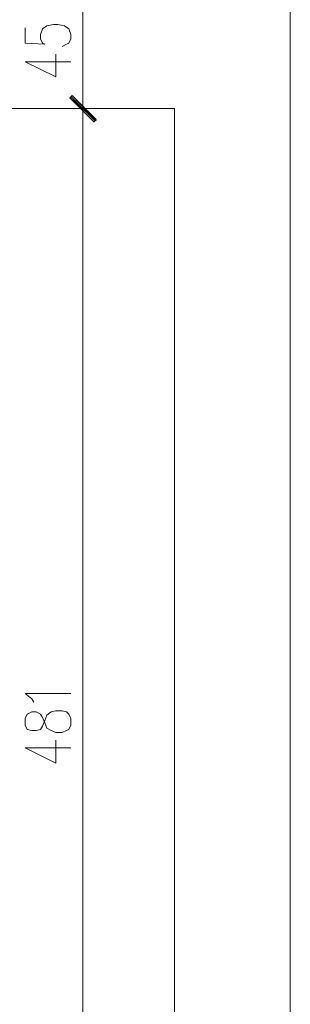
# Model space of a CAD drawing. Header units: inches. Extents: x 1504 to 12593, y -807 to 3183.
# Tile 226 of 256: x 6606 to 6711, y 1471 to 1852. Entities that reach past the tile are written whole.
import ezdxf

# ---------------------------------------------------------------- set-up
doc = ezdxf.new("R2010")
doc.units = ezdxf.units.IN
doc.header["$MEASUREMENT"] = 0
doc.layers.add('at_Entity', color=7, linetype='Continuous')
doc.layers.add('at_Solid', color=7, linetype='Continuous')

msp = doc.modelspace()

# ---------------------------------------------------------------- hatches: boundary and pattern name
at = {"layer": 'at_Solid', "lineweight": 15}
for points in [[(6635.61, 1813.53), (6625.47, 1821.98), (6626.32, 1822.82)], [(6626.32, 1822.82), (6625.47, 1821.98), (6635.61, 1813.11)], [(6634.77, 1812.69), (6635.61, 1813.53), (6625.47, 1821.98)], [(6625.47, 1821.98), (6635.61, 1813.11), (6634.77, 1812.69)]]:
    msp.add_hatch(color=7, dxfattribs=at).paths.add_polyline_path(points)

# ---------------------------------------------------------------- linework, layer by layer
at = {"layer": 'at_Entity', "color": 7, "lineweight": 15}
for p, q in [((6710.8, 715.71), (6710.8, 1936.45)), ((6630.54, 1857.04), (6630.54, 1823.25)), ((6608.16, 1849.01), (6608.16, 1843.1)), ((6614.92, 1848.59), (6616.61, 1849.86)), ((6616.61, 1849.86), (6619.14, 1850.28)), ((6619.14, 1850.28), (6620.83, 1850.28)), ((6620.83, 1850.28), (6623.36, 1849.86)), ((6623.36, 1849.86), (6625.05, 1848.59)), ((6614.07, 1846.48), (6614.92, 1848.59)), ((6614.07, 1844.79), (6614.07, 1846.48)), ((6625.05, 1848.59), (6625.9, 1846.48)), ((6625.9, 1846.48), (6625.9, 1844.79)), ((6608.16, 1843.1), (6615.76, 1842.68)), ((6614.92, 1843.1), (6614.07, 1844.79)), ((6615.76, 1842.68), (6614.92, 1843.1)), ((6624.21, 1842.68), (6622.52, 1841.83)), ((6625.05, 1843.1), (6624.21, 1842.68)), ((6625.9, 1844.79), (6625.05, 1843.1)), ((6619.98, 1830), (6619.98, 1838.87)), ((6608.16, 1835.92), (6619.98, 1830)), ((6608.16, 1835.92), (6625.9, 1835.92)), ((6625.47, 1821.98), (6626.32, 1822.82)), ((6626.32, 1822.82), (6625.47, 1821.98)), ((6625.9, 1822.4), (6635.19, 1813.11)), ((6635.19, 1813.11), (6625.9, 1822.4)), ((6626.32, 1822.82), (6635.61, 1813.53)), ((6635.61, 1813.11), (6626.32, 1822.82)), ((6630.54, 1825.78), (6630.54, 1809.31)), ((6630.54, 1809.31), (6630.54, 1825.78)), ((6635.61, 1813.53), (6625.47, 1821.98)), ((6625.47, 1821.98), (6634.77, 1812.69)), ((6635.61, 1813.53), (6625.47, 1821.98)), ((6625.47, 1821.98), (6635.61, 1813.11)), ((6625.47, 1821.98), (6635.61, 1813.11)), ((6634.77, 1812.69), (6625.47, 1821.98)), ((6666.02, 1817.76), (6269.82, 1817.76)), ((6638.15, 1817.76), (6622.94, 1817.76)), ((6622.94, 1817.76), (6638.15, 1817.76)), ((6666.02, 1817.76), (6666.02, 1337.91)), ((6630.54, 1811.84), (6630.54, 1343.4)), ((6634.77, 1812.69), (6635.61, 1813.53)), ((6635.61, 1813.11), (6634.77, 1812.69)), ((6610.69, 1589.24), (6608.16, 1591.35)), ((6608.16, 1591.35), (6625.9, 1591.35)), ((6611.54, 1587.97), (6610.69, 1589.24)), ((6609, 1583.32), (6608.16, 1581.63)), ((6610.69, 1584.17), (6609, 1583.32)), ((6612.38, 1584.17), (6610.69, 1584.17)), ((6614.07, 1583.32), (6612.38, 1584.17)), ((6614.92, 1582.06), (6614.07, 1583.32)), ((6615.76, 1579.94), (6614.92, 1582.06)), ((6615.76, 1580.79), (6616.61, 1582.9)), ((6616.61, 1582.9), (6618.29, 1584.17)), ((6618.29, 1584.17), (6619.98, 1584.59)), ((6619.98, 1584.59), (6622.52, 1584.59)), ((6622.52, 1584.59), (6624.21, 1584.17)), ((6624.21, 1584.17), (6625.05, 1583.32)), ((6625.05, 1583.32), (6625.9, 1581.63)), ((6608.16, 1581.63), (6608.16, 1579.1)), ((6608.16, 1579.1), (6609, 1577.41)), ((6614.07, 1577.41), (6614.92, 1578.67)), ((6614.92, 1578.67), (6615.76, 1580.79)), ((6616.61, 1577.83), (6615.76, 1579.94)), ((6625.9, 1579.1), (6625.05, 1577.41)), ((6625.9, 1581.63), (6625.9, 1579.1)), ((6609, 1577.41), (6610.69, 1576.99)), ((6610.69, 1576.99), (6612.38, 1576.99)), ((6612.38, 1576.99), (6614.07, 1577.41)), ((6618.29, 1576.99), (6616.61, 1577.83)), ((6619.98, 1576.14), (6618.29, 1576.99)), ((6622.52, 1576.14), (6619.98, 1576.14)), ((6624.21, 1576.99), (6622.52, 1576.14)), ((6625.05, 1577.41), (6624.21, 1576.99)), ((6619.98, 1564.31), (6619.98, 1573.19)), ((6608.16, 1570.23), (6619.98, 1564.31)), ((6608.16, 1570.23), (6625.9, 1570.23))]:
    msp.add_line(p, q, dxfattribs=at)

doc.saveas('drawing.dxf')
